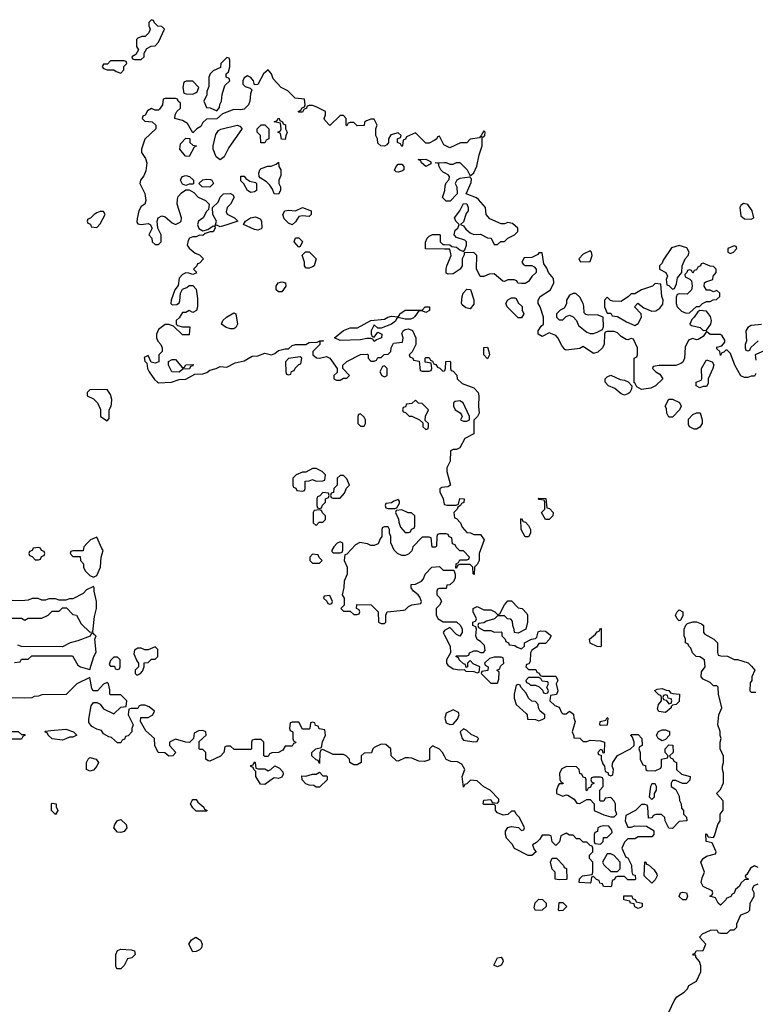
# Model space of a CAD drawing. Header units: inches. Extents: x 2671394 to 2765652, y 830470 to 955458.
# Tile 110 of 256: x 2737520 to 2741814, y 841260 to 847006. Entities that reach past the tile are written whole.
import ezdxf

# ---------------------------------------------------------------- set-up
doc = ezdxf.new("R2010")
doc.units = ezdxf.units.IN
doc.header["$MEASUREMENT"] = 0
doc.layers.add('C7834', color=7, linetype='Continuous')
doc.layers.add('C7844', color=7, linetype='Continuous')

msp = doc.modelspace()

# ---------------------------------------------------------------- linework, layer by layer
at = {"layer": 'C7834', "color": 2, "elevation": 14}
for points in [[(2738290, 847006), (2738274, 846990), (2738274, 846970), (2738282, 846950), (2738274, 846930), (2738251.6, 846908.4), (2738232.7, 846907.3), (2738210, 846898), (2738202, 846890), (2738202, 846850), (2738214, 846830), (2738198, 846802), (2738174, 846790), (2738178, 846778), (2738190, 846774), (2738230, 846774), (2738246, 846790), (2738246, 846810), (2738263.1, 846836.9), (2738288.4, 846851.6), (2738310, 846854), (2738330, 846874), (2738366, 846950), (2738350, 846966), (2738327.3, 846967.3), (2738307.3, 846987.3), (2738302, 847002)], [(2738730, 846786), (2738694, 846750), (2738692.7, 846727.3), (2738650, 846708), (2738632, 846690), (2738624.7, 846670), (2738623.6, 846616.4), (2738612.7, 846587.3), (2738611.6, 846568.4), (2738594, 846530), (2738610, 846494), (2738631.6, 846491.6), (2738670, 846474), (2738687.3, 846492.7), (2738688.4, 846511.6), (2738698, 846530), (2738702, 846570), (2738718, 846622), (2738746, 846650), (2738742, 846662), (2738726, 846670), (2738726, 846690), (2738738, 846702), (2738746, 846730), (2738746, 846770), (2738742, 846782)], [(2738130, 846766), (2738050, 846766), (2738032.7, 846747.3), (2738010, 846746), (2738003.6, 846736.4), (2738002, 846730), (2738010, 846722), (2738030, 846714), (2738070, 846714), (2738083.6, 846703.6), (2738110, 846694), (2738127.3, 846712.7), (2738128, 846732), (2738146, 846750), (2738142, 846762)], [(2738530, 846648), (2738492.7, 846647.3), (2738478, 846642), (2738472, 846610), (2738478, 846578), (2738492.7, 846572.7), (2738530, 846572), (2738550, 846582), (2738555.3, 846584.7), (2738566, 846610)], [(2738690, 846188.7), (2738666, 846206), (2738649, 846250), (2738649, 846270), (2738664.7, 846335.3), (2738681.2, 846358.8), (2738693.6, 846366.4), (2738790, 846391.3), (2738805.4, 846385.4), (2738818, 846370), (2738815.3, 846364.7), (2738740.6, 846259.4), (2738713.8, 846206.2)], [(2738927.3, 846287.3), (2738926, 846330), (2738906, 846350), (2738906, 846370), (2738930, 846392), (2738951.6, 846391.6), (2738974, 846370), (2738974, 846310), (2738958, 846302), (2738950, 846288)], [(2739070, 846306), (2739048, 846308), (2739042, 846342), (2739026, 846350), (2739042, 846358), (2739046, 846370), (2739042, 846402), (2739006, 846410), (2739022, 846418), (2739028.4, 846431.6), (2739034, 846430), (2739038, 846418), (2739054, 846410), (2739058, 846398), (2739071.6, 846391.6), (2739072, 846370), (2739082, 846350), (2739072.7, 846327.3)], [(2738510, 846208), (2738488, 846210), (2738455.3, 846250), (2738458, 846282), (2738490, 846314), (2738512.7, 846312.7), (2738514, 846290), (2738530, 846274), (2738552, 846270), (2738538, 846262)], [(2739030, 845988.7), (2739006, 845990), (2738996.4, 846016.4), (2738980.4, 846040.4), (2738960.4, 846060.4), (2738923.1, 846083.1), (2738918, 846090), (2738915.3, 846110), (2738922, 846130), (2738930, 846138), (2738969.1, 846150.9), (2738988.7, 846151.3), (2739018, 846162), (2739030, 846174), (2739032, 846150), (2739044.7, 846130), (2739043.6, 846096.4), (2739032, 846070), (2739032, 846050), (2739042, 846030), (2739042, 846010)], [(2739730, 846115.3), (2739718, 846118), (2739708.4, 846128.4), (2739718, 846150), (2739730, 846162), (2739750, 846162), (2739762, 846150), (2739762, 846130), (2739750, 846122)], [(2739890, 846149), (2739866, 846170), (2739862, 846182), (2739846, 846190), (2739890, 846192), (2739918, 846178), (2739922, 846170), (2739916.9, 846163.1)], [(2738490, 846038), (2738470, 846046), (2738458, 846070), (2738468, 846090), (2738490, 846096), (2738510.9, 846090.9), (2738534, 846070), (2738534, 846050), (2738530, 846046), (2738510, 846046)], [(2738870, 845998), (2738848.9, 846008.9), (2738828.4, 846048.4), (2738810, 846066), (2738810, 846092), (2738830, 846092), (2738839.6, 846079.6), (2738863.6, 846063.6), (2738896, 846056), (2738902, 846050), (2738902, 846010), (2738890, 846002)], [(2738630, 846029), (2738586, 846030), (2738566, 846050), (2738588.9, 846071.1), (2738610, 846076), (2738634, 846074), (2738642, 846070), (2738650.7, 846050)], [(2738690, 845798), (2738670, 845806), (2738662, 845802), (2738668, 845830), (2738648, 845870), (2738646, 845910), (2738678, 845942), (2738689.3, 845970.7), (2738709.4, 845990.6), (2738750, 845991.3), (2738763.6, 845983.6), (2738772, 845970), (2738751.3, 845930), (2738731.3, 845910), (2738725.4, 845885.4), (2738731.6, 845871.6), (2738774, 845850), (2738794, 845830), (2738730, 845808.7)], [(2738010, 845886), (2737990, 845886), (2737970, 845878), (2737954, 845870), (2737932.7, 845847.3), (2737918, 845842), (2737914, 845830), (2737918, 845818), (2737932.7, 845812.7), (2737938, 845798), (2737970, 845794), (2737990, 845814), (2738018, 845870)], [(2739210, 845858), (2739170, 845862), (2739150, 845858), (2739130, 845826), (2739110, 845808), (2739090, 845818), (2739064.7, 845844.7), (2739055.3, 845870), (2739068, 845890), (2739090, 845894.8), (2739130, 845891.3), (2739170, 845910.8), (2739222, 845890), (2739222, 845870)], [(2738910, 845778), (2738890, 845782), (2738826, 845810), (2738838, 845830), (2738868, 845850), (2738896, 845856), (2738923.6, 845843.6), (2738932, 845830), (2738934, 845790), (2738930, 845786)], [(2739150, 845678), (2739122, 845710), (2739130, 845732), (2739150, 845732), (2739171, 845711), (2739158, 845682)], [(2739210, 845555.3), (2739196.4, 845556.4), (2739190, 845558), (2739182, 845570), (2739182, 845590), (2739169, 845631), (2739188, 845652), (2739210, 845651.3), (2739251.3, 845610), (2739238, 845570), (2739230, 845564)], [(2739030, 845418), (2739018, 845430), (2739018, 845450), (2739028.7, 845470), (2739050, 845476), (2739072, 845470), (2739074, 845450), (2739050, 845418)], [(2738750, 845202), (2738726, 845210), (2738698, 845230), (2738706, 845250), (2738728, 845270), (2738770, 845296), (2738782, 845290), (2738792, 845230), (2738782, 845210), (2738770, 845202)], [(2739890, 845298), (2739870, 845306), (2739850, 845306), (2739826.4, 845273.6), (2739816, 845264), (2739801, 845259), (2739770, 845258), (2739730, 845268.7), (2739719.6, 845260.4), (2739713.2, 845246.8), (2739690, 845228.7), (2739630, 845206), (2739610, 845206), (2739590, 845226), (2739571.3, 845190), (2739572, 845172), (2739578, 845158), (2739590, 845154), (2739610, 845182), (2739634, 845170), (2739631.3, 845148.7), (2739602, 845138), (2739590, 845128), (2739582, 845142), (2739570, 845146), (2739546, 845146), (2739510, 845138), (2739390, 845133.2), (2739358, 845150), (2739410, 845192.7), (2739450, 845208), (2739492, 845208), (2739570, 845251), (2739650, 845257.3), (2739669.7, 845270.4), (2739690, 845276.3), (2739728.4, 845271.6), (2739738, 845282), (2739739, 845290), (2739769.7, 845310.3), (2739868.4, 845311.6), (2739886, 845330), (2739912, 845330), (2739911.3, 845308.7)], [(2738470, 844974), (2738482, 844978), (2738490, 844992), (2738532.7, 844992.7), (2738530, 844986), (2738518, 844982), (2738511.6, 844968.4), (2738472.7, 844967.3), (2738450, 844948), (2738408, 844950), (2738388, 844990), (2738388.9, 845011.1), (2738410, 845022), (2738430, 845022)], [(2739158, 845038), (2739090, 845028), (2739072, 845010), (2739074, 844950), (2739078, 844938), (2739090, 844934), (2739102, 844938), (2739107.3, 844952.7), (2739122, 844958), (2739127.3, 844972.7), (2739150, 844994), (2739162, 844998), (2739166, 845030)], [(2739650, 844986), (2739638, 844982), (2739622, 844950), (2739634, 844930), (2739650, 844922), (2739666, 844930), (2739666, 844970)], [(2738030, 844848), (2737930, 844846), (2737914, 844830), (2737914, 844810), (2737950, 844794), (2737974, 844770), (2737992, 844732), (2737992, 844690), (2738030, 844664.7), (2738042, 844678), (2738042, 844730), (2738054, 844750), (2738056.5, 844763.5), (2738057.2, 844790), (2738050, 844818)], [(2739830, 844786), (2739810, 844766), (2739778, 844762), (2739772.7, 844747.3), (2739758, 844742), (2739754, 844730), (2739758, 844718), (2739772.7, 844712.7), (2739792.7, 844692.7), (2739810, 844692), (2739854, 844670), (2739874, 844654), (2739874, 844630), (2739890, 844614), (2739902, 844618), (2739906, 844630), (2739906, 844650), (2739886, 844666), (2739888.4, 844691.6), (2739906, 844730), (2739870, 844766), (2739848.4, 844768.4)], [(2739510, 844706), (2739498, 844702), (2739494, 844690), (2739494, 844650), (2739510, 844634), (2739530, 844634), (2739538, 844650), (2739538, 844670), (2739530, 844686)], [(2739250, 844386), (2739230, 844386), (2739190, 844366), (2739170, 844366), (2739134, 844350), (2739114, 844330), (2739114, 844290), (2739118, 844278), (2739132.7, 844272.7), (2739138, 844258), (2739170, 844254), (2739182, 844258), (2739186, 844270), (2739187.3, 844312.7), (2739210, 844314), (2739230, 844322), (2739250, 844312), (2739290, 844314), (2739302, 844318), (2739306, 844350), (2739286, 844370)], [(2739410, 844346), (2739390, 844346), (2739374, 844330), (2739374, 844290), (2739354, 844270), (2739352.7, 844247.3), (2739338, 844242), (2739334, 844230), (2739338, 844218), (2739350, 844214), (2739390, 844214), (2739416.4, 844243.6), (2739427.3, 844272.7), (2739446, 844290), (2739430, 844326)], [(2739290, 844246), (2739272.7, 844227.3), (2739258, 844222), (2739254, 844210), (2739254, 844170), (2739258, 844158), (2739270, 844154), (2739282, 844158), (2739287.3, 844172.7), (2739306, 844190), (2739306, 844210), (2739322, 844218), (2739326, 844230), (2739322, 844242)], [(2739730, 844206), (2739703.6, 844196.4), (2739690, 844186), (2739658, 844182), (2739654, 844170), (2739658, 844158), (2739670, 844154), (2739710, 844154), (2739722, 844158), (2739736.4, 844183.6), (2739736.4, 844196.4)], [(2739270, 844146), (2739238, 844142), (2739234, 844130), (2739234, 844070), (2739250, 844054), (2739267.3, 844072.7), (2739290, 844074), (2739306, 844090), (2739306, 844110), (2739287.3, 844127.3), (2739282, 844142)], [(2739750, 844146), (2739718, 844142), (2739714, 844130), (2739731.6, 844091.6), (2739732.7, 844072.7), (2739743.6, 844043.6), (2739770, 844014), (2739790, 844014), (2739802, 844018), (2739807.3, 844032.7), (2739822, 844038), (2739826, 844050), (2739826, 844110), (2739807.3, 844127.3), (2739788.4, 844128.4)], [(2737970, 843986), (2737934, 843970), (2737914, 843950), (2737894, 843930), (2737890, 843906), (2737830, 843906), (2737818, 843902), (2737814, 843890), (2737830, 843874), (2737872.7, 843872.7), (2737874, 843850), (2737892, 843830), (2737892, 843810), (2737902, 843790), (2737930, 843762), (2737950, 843752), (2737970, 843762), (2737992, 843810), (2737995.1, 843870), (2738008, 843908), (2737999, 843919)], [(2737630, 843926), (2737598, 843922), (2737592.7, 843907.3), (2737578, 843902), (2737574, 843890), (2737578, 843878), (2737592.7, 843872.7), (2737610, 843854), (2737630, 843854), (2737642, 843858), (2737647.3, 843872.7), (2737662, 843878), (2737666, 843890), (2737662, 843902), (2737647.3, 843907.3), (2737642, 843922)], [(2739390, 843958), (2739374, 843950), (2739354, 843930), (2739342, 843910), (2739342, 843902), (2739350, 843894), (2739390, 843894), (2739402, 843898), (2739406, 843910), (2739406, 843950)], [(2739230, 843886), (2739214, 843870), (2739214, 843850), (2739230, 843834), (2739270, 843834), (2739286, 843850), (2739267.3, 843867.3), (2739262, 843882)], [(2739330, 843646), (2739298, 843642), (2739294, 843630), (2739312.7, 843612.7), (2739318, 843598), (2739330, 843594), (2739342, 843598), (2739346, 843610)], [(2738310, 843346), (2738270, 843328), (2738250, 843328), (2738230, 843338), (2738210, 843338), (2738190, 843326), (2738185.4, 843305.4), (2738203.6, 843263.6), (2738214, 843250), (2738214, 843230), (2738194, 843210), (2738194, 843190), (2738202, 843182), (2738210, 843182), (2738226, 843190), (2738236.4, 843203.6), (2738246, 843230), (2738247.3, 843252.7), (2738270, 843254), (2738290, 843274), (2738310, 843274), (2738326, 843290), (2738326, 843330)], [(2738090, 843286), (2738070, 843286), (2738050, 843266), (2738042, 843242), (2738050, 843234), (2738072.7, 843232.7), (2738078, 843218), (2738090, 843214), (2738102, 843218), (2738106, 843230), (2738106, 843270)], [(2737530, 842834), (2737550, 842834), (2737552, 842830), (2737538, 842822), (2737530, 842808), (2737470, 842808), (2737450, 842798), (2737390, 842798), (2737370, 842806), (2737350, 842806), (2737310, 842788), (2737270, 842788), (2737227.3, 842807.3), (2737208.4, 842808.4), (2737206, 842830), (2737230, 842854), (2737270, 842854), (2737290, 842862), (2737330, 842862), (2737350, 842854), (2737370, 842862), (2737450, 842862), (2737470, 842852), (2737511.1, 842851.1)], [(2737770, 842802), (2737708.9, 842808.9), (2737686, 842830), (2737682, 842842), (2737666, 842850), (2737670, 842854), (2737702, 842858), (2737790, 842864.7), (2737834, 842850), (2737854, 842830), (2737830, 842818), (2737810, 842818), (2737790, 842808.7)], [(2737930, 842620.9), (2737909.4, 842630), (2737909.6, 842670.4), (2737919.3, 842690), (2737930, 842699.1), (2737966, 842690), (2737980.7, 842670), (2737970.4, 842649.6), (2737950, 842626.6)], [(2738910, 842634), (2738950, 842634), (2738970, 842622), (2738986, 842630), (2739010, 842652), (2739036.9, 842636.9), (2739056, 842616), (2739058, 842602), (2739050, 842586), (2739030, 842578), (2739010, 842582), (2739001, 842579), (2738950, 842542), (2738925.2, 842545.2), (2738898, 842590), (2738898, 842618), (2738886, 842630), (2738882, 842642), (2738868.4, 842648.4), (2738870, 842654), (2738882, 842658), (2738890, 842674), (2738894, 842670), (2738898, 842638)], [(2739290, 842594), (2739310, 842594), (2739314, 842590), (2739314, 842570), (2739270, 842526), (2739250, 842526), (2739236.4, 842536.4), (2739210, 842538), (2739190, 842546), (2739168, 842570), (2739166, 842594), (2739190, 842592), (2739230, 842602), (2739250, 842602), (2739270, 842614)], [(2737730, 842368), (2737706, 842390), (2737706, 842430), (2737710, 842434), (2737732, 842430), (2737732.7, 842412.7), (2737742, 842390)], [(2738550, 842386), (2738530, 842406), (2738518, 842430), (2738526, 842450), (2738530, 842454), (2738550, 842454), (2738559.6, 842439.6), (2738594, 842410), (2738598, 842398), (2738614, 842390), (2738610, 842386)], [(2738110, 842262), (2738090, 842264), (2738069.1, 842289.1), (2738075.3, 842310), (2738090, 842332), (2738110, 842338), (2738142, 842310), (2738144.7, 842290), (2738130, 842268.7)], [(2738530, 841566), (2738508, 841610), (2738523.1, 841636.9), (2738549, 841651), (2738574.8, 841634.8), (2738584.7, 841610), (2738582, 841590), (2738570, 841578), (2738550, 841568)], [(2738110, 841466), (2738087.3, 841467.3), (2738082, 841482), (2738082, 841550), (2738090, 841574), (2738110, 841582), (2738170, 841578), (2738191.1, 841571.1), (2738194, 841550), (2738174, 841530), (2738150, 841526), (2738130, 841486)]]:
    msp.add_lwpolyline(points, close=True, dxfattribs=at)
for points in [[(2740000, 846274.4), (2739996.4, 846276.4), (2739970, 846326), (2739958, 846322), (2739954, 846310), (2739939.6, 846300.4), (2739910, 846286), (2739890, 846286), (2739830, 846346), (2739778, 846322), (2739772, 846308), (2739758, 846302), (2739754, 846270), (2739750, 846266), (2739742, 846282), (2739726, 846290), (2739726, 846310), (2739742, 846318), (2739746, 846330), (2739730, 846346), (2739686, 846334), (2739672, 846310), (2739672, 846290), (2739663.6, 846276.4), (2739650, 846268), (2739628.9, 846268.9), (2739610, 846286), (2739608, 846310), (2739598, 846330), (2739598, 846370), (2739606, 846390), (2739590, 846426), (2739570, 846426), (2739543.6, 846416.4), (2739532.7, 846407.3), (2739530, 846388), (2739490, 846386), (2739470, 846406), (2739450, 846406), (2739438, 846402), (2739430, 846386), (2739426, 846390), (2739426, 846430), (2739410, 846446), (2739390, 846446), (2739330, 846388), (2739300.4, 846420.4), (2739298, 846430), (2739306, 846450), (2739306, 846470), (2739250, 846498), (2739230, 846506), (2739210, 846506), (2739198, 846502), (2739194, 846490), (2739178, 846482), (2739170, 846466), (2739150, 846466), (2739146, 846470), (2739162, 846478), (2739168, 846492), (2739182, 846498), (2739186, 846510), (2739182, 846542), (2739128.4, 846548.4), (2739086, 846590), (2739046, 846610), (2739000.2, 846660.2), (2738989, 846690), (2738970, 846714), (2738944, 846690), (2738910, 846628.7), (2738890, 846626), (2738884, 846650), (2738870, 846668.7), (2738850, 846678), (2738830, 846666), (2738822, 846650), (2738822, 846630), (2738836.9, 846616.9), (2738865.4, 846605.4), (2738876, 846596), (2738867.1, 846572.9), (2738863, 846530), (2738856.3, 846510), (2738830, 846484), (2738810, 846479), (2738770, 846482), (2738703.6, 846456.4), (2738670, 846428), (2738610, 846426), (2738590, 846406), (2738576.9, 846383.1), (2738554, 846370), (2738530, 846346), (2738500.4, 846400.4), (2738470, 846418), (2738426, 846430), (2738428.4, 846451.6), (2738438, 846470), (2738458, 846490), (2738458, 846518), (2738446, 846530), (2738442, 846542), (2738430, 846546), (2738370, 846546), (2738358, 846542), (2738354, 846510), (2738336.9, 846483.1), (2738330, 846478), (2738310, 846478), (2738290, 846488), (2738265.4, 846474.6), (2738252, 846448), (2738238, 846442), (2738234, 846430), (2738250, 846414), (2738294, 846410), (2738314, 846390), (2738314, 846370), (2738251.1, 846308.9), (2738231, 846250), (2738231.3, 846230), (2738255.3, 846195.3), (2738262, 846170), (2738256.9, 846123.1), (2738245.4, 846094.6), (2738224.7, 846070), (2738222, 846050), (2738251.1, 845991.1), (2738256, 845950), (2738251, 845929), (2738230, 845915.3), (2738214.8, 845890), (2738205.4, 845845.4), (2738204.7, 845824.7), (2738210, 845814), (2738230, 845811.3), (2738270, 845816), (2738282, 845810), (2738294, 845790), (2738274, 845750), (2738291.6, 845731.6), (2738294, 845710), (2738310, 845694), (2738330, 845694), (2738346, 845710), (2738346, 845750), (2738326, 845790), (2738322, 845830), (2738328.7, 845850), (2738350, 845861), (2738370, 845856), (2738410, 845821), (2738430, 845811.3), (2738456.5, 845823.5), (2738462, 845830), (2738464, 845850), (2738439.3, 845930), (2738440.9, 845959.1), (2738446, 845974), (2738465.2, 845994.8), (2738490, 846014), (2738510, 846014), (2738536.9, 845996.9), (2738561, 845970), (2738604.7, 845950), (2738626, 845930), (2738622, 845898), (2738610, 845886), (2738590.7, 845849.3), (2738564.7, 845830), (2738558, 845810), (2738566.4, 845786.4), (2738590, 845774), (2738618, 845782), (2738650, 845802), (2738659.6, 845799.6), (2738662, 845790), (2738650, 845768.7), (2738631.6, 845768.4), (2738602, 845758), (2738590, 845746), (2738570, 845748), (2738550, 845739), (2738530, 845739), (2738512, 845730), (2738503.6, 845716.4), (2738498, 845690), (2738510, 845672), (2738543.6, 845643.6), (2738570, 845634), (2738592, 845610), (2738570, 845586), (2738558, 845582), (2738554, 845570), (2738534, 845550), (2738550, 845534), (2738550, 845526), (2738530, 845518), (2738507.3, 845527.3), (2738490, 845528), (2738470, 845518), (2738450, 845498), (2738444.7, 845455.3), (2738426, 845430), (2738404.7, 845370), (2738402, 845350), (2738405.4, 845345.4), (2738410, 845342), (2738436.4, 845343.6), (2738450, 845354), (2738454.6, 845365.4), (2738458, 845410), (2738470, 845434), (2738496.4, 845443.6), (2738510, 845454), (2738530, 845454), (2738550, 845434), (2738558, 845378), (2738558, 845330), (2738551.6, 845308.4), (2738530, 845298), (2738510, 845308), (2738490, 845298), (2738470, 845298), (2738450, 845266), (2738434, 845250), (2738434, 845230), (2738442, 845222), (2738470, 845214), (2738512.7, 845212.7), (2738510, 845166), (2738470, 845166), (2738418, 845218), (2738390, 845228), (2738370, 845228), (2738330, 845198), (2738318.8, 845170), (2738318.8, 845150), (2738326.8, 845130), (2738344.7, 845110), (2738351.3, 845090), (2738351.3, 845070), (2738331.3, 845050), (2738332, 845010), (2738310, 845002), (2738288, 845008), (2738270, 845046), (2738246, 845034), (2738250, 845014), (2738262, 845002), (2738266, 844970), (2738276, 844950), (2738306.8, 844906.8), (2738324.7, 844890), (2738330, 844886.8), (2738406, 844890), (2738450, 844905.5), (2738490, 844907.7), (2738542.7, 844937.3), (2738590, 844939.3), (2738612.8, 844947.2), (2738630, 844960.7), (2738666, 844970), (2738690, 844982), (2738730, 844978), (2738777.2, 845002.8), (2738830, 845014.8), (2738878, 845042), (2738910, 845044.9), (2738950, 845059.1), (2738990, 845051), (2739010, 845058), (2739030, 845076), (2739070, 845086), (2739090, 845086), (2739110, 845104), (2739130, 845110.8), (2739190, 845111), (2739210, 845122.8), (2739256.4, 845123.6), (2739272, 845132), (2739290, 845134), (2739294, 845130), (2739272.7, 845127.3), (2739271.3, 845110), (2739232, 845070), (2739232, 845050), (2739251.6, 845031.6), (2739270, 845031.3), (2739310, 845041), (2739330.7, 845030.7), (2739374, 844970), (2739372.7, 844947.3), (2739354, 844930), (2739354, 844910), (2739370, 844902), (2739390, 844902), (2739410, 844914), (2739430, 844914), (2739446, 844930), (2739406, 844970), (2739406, 844990), (2739429.1, 845010.9), (2739510, 845052), (2739550, 845054), (2739554, 845050), (2739554, 845030), (2739570, 845014), (2739590, 845014), (2739602, 845018), (2739610, 845034), (2739630, 845034), (2739648.4, 845051.6), (2739670, 845054), (2739686, 845070), (2739688.4, 845091.6), (2739702, 845118), (2739755.3, 845124.7), (2739758, 845150), (2739750, 845174), (2739758, 845190), (2739770, 845198), (2739790, 845202), (2739812, 845192), (2739832, 845150), (2739832, 845110), (2739811.6, 845068.4), (2739794, 845050), (2739798, 845038), (2739814, 845030), (2739818, 845018), (2739852.7, 845012.7), (2739858, 844958), (2739870, 844954), (2739910, 844954), (2739922, 844958), (2739926, 844970), (2739922, 845002), (2739887.3, 845007.3), (2739886, 845030), (2739890, 845034), (2739910, 845034), (2739918, 845018), (2739930, 845014), (2739938, 844998), (2739950, 844994), (2739958, 844978), (2739972.7, 844972.7), (2739990, 844954), (2740000, 844957.3)], [(2740000, 846111.6), (2739994.6, 846114.6), (2739978, 846130), (2739966, 846154), (2739966, 846166), (2739946, 846170), (2740000, 846171.7)], [(2740000, 845956.4), (2739988.4, 845968.4), (2740000, 846003.9)], [(2740000, 845666.4), (2739888, 845668), (2739888.4, 845708.4), (2739898, 845730), (2739910, 845742), (2739930, 845752), (2739970, 845752), (2739974, 845750), (2739974, 845710), (2739990, 845694), (2740000, 845693.5)], [(2740000, 844278.2), (2739983.6, 844276.4), (2739972.7, 844267.3), (2739972, 844250), (2739992, 844210), (2739998, 844178), (2740000, 844177.3)], [(2740000, 844006), (2739970, 844006), (2739958, 844002), (2739954, 843990), (2739952.7, 843932.7), (2739947.3, 843927.3), (2739928.4, 843928.4), (2739922, 843982), (2739910, 843986), (2739870, 843986), (2739814, 843930), (2739810, 843906), (2739790, 843886), (2739770, 843878), (2739750, 843878), (2739726, 843890), (2739706, 843910), (2739687.3, 843952.7), (2739686, 843990), (2739678, 844010), (2739678, 844030), (2739670, 844046), (2739650, 844046), (2739638, 844042), (2739634, 844030), (2739634, 843990), (2739623.6, 843976.4), (2739612.7, 843947.3), (2739590, 843938), (2739570, 843938), (2739550, 843948), (2739505.4, 843954.6), (2739479.6, 843940.4), (2739430, 843886), (2739418, 843882), (2739414, 843850), (2739432, 843810), (2739432, 843770), (2739414, 843730), (2739412.7, 843692.7), (2739402, 843650), (2739414, 843630), (2739414, 843590), (2739394, 843570), (2739410, 843554), (2739450, 843554), (2739470, 843534), (2739490, 843534), (2739502, 843538), (2739506, 843550), (2739502, 843562), (2739486, 843570), (2739487.3, 843592.7), (2739571.6, 843591.6), (2739612, 843550), (2739614, 843490), (2739630, 843482), (2739650, 843482), (2739658, 843490), (2739658, 843530), (2739666, 843550), (2739760.4, 843559.6), (2739770, 843562), (2739790, 843582), (2739810, 843592), (2739862, 843598), (2739866, 843610), (2739856.4, 843636.4), (2739846, 843650), (2739818, 843670), (2739806, 843690), (2739806, 843710), (2739830, 843712), (2739866, 843730), (2739876.4, 843743.6), (2739886, 843770), (2739926, 843810), (2739970, 843814), (2739992.7, 843792.7), (2740000, 843792.8)], [(2737472.7, 843512.7), (2737530, 843514), (2737550, 843502), (2737570, 843514), (2737650, 843514), (2737686, 843530), (2737710, 843554), (2737750, 843554), (2737770, 843574), (2737792.7, 843572.7), (2737830, 843534), (2737851.1, 843531.1), (2737879.6, 843479.6), (2737930, 843432), (2737946, 843434), (2737956.2, 843523.8), (2737969.2, 843570), (2737969, 843610), (2737955.3, 843670), (2737955.3, 843690), (2737950, 843698), (2737910, 843678), (2737890, 843658), (2737830, 843626), (2737810, 843626), (2737790, 843618), (2737750, 843618), (2737730, 843626), (2737690, 843626), (2737670, 843618), (2737650, 843618), (2737627.3, 843627.3), (2737610, 843628), (2737592.7, 843627.3), (2737570, 843618), (2737530, 843615.3), (2737476.4, 843616.4)], [(2740000, 843686), (2739970, 843686), (2739958, 843682), (2739954, 843670), (2739954, 843650), (2739972.7, 843632.7), (2739982, 843610), (2739970.9, 843589.1), (2739952, 843570), (2739952, 843530), (2739962, 843510), (2739991.6, 843491.6), (2740000, 843491.6)], [(2737490, 843254), (2737522, 843258), (2737530, 843274), (2737570, 843274), (2737590, 843294), (2737827.3, 843292.7), (2737859.6, 843239.6), (2737874, 843230), (2737930, 843214), (2737952.7, 843290), (2737965.6, 843314.4), (2737959, 843390), (2737966, 843410), (2737955.3, 843415.3), (2737950, 843426), (2737938, 843422), (2737931.3, 843408.7), (2737859.8, 843380.2), (2737814, 843370), (2737770, 843346), (2737530, 843348), (2737510, 843355.3)], [(2740000, 843440.6), (2739999.6, 843440.4), (2739992, 843430), (2740000, 843414)], [(2740000, 842707.1), (2739988, 842730), (2739970, 842748), (2739930, 842768), (2739912, 842750), (2739912.7, 842687.3), (2739883.6, 842676.4), (2739850, 842679), (2739810, 842695.3), (2739790, 842698), (2739770, 842698), (2739730, 842678), (2739720.4, 842680.4), (2739688, 842710), (2739686, 842750), (2739656.4, 842776.4), (2739630, 842778), (2739590, 842758), (2739582, 842750), (2739572.7, 842727.3), (2739530, 842726), (2739514, 842710), (2739514, 842670), (2739490, 842658), (2739470, 842658), (2739448, 842670), (2739446, 842690), (2739426, 842710), (2739410, 842718), (2739350, 842718), (2739290, 842746), (2739278, 842742), (2739272.7, 842727.3), (2739270, 842666), (2739262, 842682), (2739250, 842686), (2739226, 842710), (2739226, 842730), (2739248.4, 842751.6), (2739282, 842758), (2739288.4, 842791.6), (2739306, 842830), (2739302, 842862), (2739267.3, 842867.3), (2739262, 842882), (2739247.3, 842887.3), (2739242, 842902), (2739230, 842906), (2739218, 842902), (2739214, 842870), (2739210, 842866), (2739170, 842866), (2739150, 842906), (2739110, 842906), (2739098, 842902), (2739094, 842870), (2739098, 842858), (2739114, 842850), (2739114, 842810), (2739118, 842798), (2739132, 842790), (2739130, 842786), (2739118, 842782), (2739110, 842766), (2739070, 842766), (2739056.9, 842743.1), (2739031.6, 842728.4), (2738992.7, 842727.3), (2738978, 842722), (2738970, 842706), (2738950, 842706), (2738946, 842710), (2738946, 842790), (2738930, 842806), (2738890, 842806), (2738878, 842802), (2738874, 842790), (2738874, 842750), (2738870, 842746), (2738772.7, 842747.3), (2738750, 842766), (2738730, 842766), (2738718, 842762), (2738711.6, 842728.4), (2738692.7, 842707.3), (2738630, 842678), (2738620.4, 842680.4), (2738606, 842690), (2738606, 842730), (2738590, 842746), (2738570, 842746), (2738567.3, 842752.7), (2738567.3, 842792.7), (2738608, 842830), (2738606, 842850), (2738590, 842858), (2738563.6, 842856.4), (2738538, 842842), (2738534, 842810), (2738511.6, 842788.4), (2738488.9, 842788.9), (2738430, 842808), (2738394, 842790), (2738394, 842770), (2738432, 842730), (2738414, 842710), (2738390, 842708), (2738367.3, 842727.3), (2738328.7, 842728.7), (2738308, 842770), (2738306, 842810), (2738256.4, 842856.4), (2738226, 842910), (2738227.3, 842932.7), (2738270, 842934), (2738298, 842950), (2738306, 842970), (2738276.4, 842996.4), (2738250, 843006), (2738230, 843006), (2738218, 843002), (2738210, 842986), (2738170, 842986), (2738158, 842982), (2738154, 842950), (2738182, 842890), (2738174, 842870), (2738174, 842850), (2738152.7, 842827.3), (2738138, 842822), (2738132.7, 842807.3), (2738118, 842802), (2738110, 842786), (2738090, 842786), (2738056.4, 842816.4), (2738040.4, 842820.4), (2738010, 842838), (2737997.5, 842857.5), (2737970, 842866), (2737941.6, 842881.6), (2737924.5, 842904.5), (2737923.2, 842923.2), (2737938, 843002), (2737950, 843021), (2737970, 843021), (2737990, 843011.3), (2738010, 842984.7), (2738070, 842954), (2738110, 842994), (2738142, 842998), (2738146, 843030), (2738110, 843066), (2738050, 843066), (2738046, 843070), (2738046, 843094), (2738038, 843130), (2738030, 843138), (2738010, 843128), (2737974, 843090), (2737948.4, 843088.4), (2737942, 843102), (2737930, 843166), (2737854, 843130), (2737791.6, 843068.4), (2737650, 843066), (2737630, 843058), (2737603.6, 843056.4), (2737590, 843048), (2737550, 843046), (2737450, 843048)]]:
    msp.add_lwpolyline(points, dxfattribs=at)
at = {"layer": 'C7844', "color": 2, "elevation": 14}
for points in [[(2740000, 846171.7), (2740010, 846172), (2740030, 846162), (2740050, 846162), (2740070, 846172), (2740090, 846172), (2740131.3, 846130), (2740150, 846094), (2740170, 846112), (2740189.3, 846150.7), (2740202.5, 846217.5), (2740219.3, 846270), (2740220.4, 846319.6), (2740230, 846322), (2740235.3, 846330), (2740238, 846350), (2740230, 846358), (2740214, 846330), (2740218, 846322), (2740210, 846326), (2740203.6, 846316.4), (2740150, 846308), (2740130, 846288), (2740092.7, 846287.3), (2740030, 846258), (2740000, 846274.4)], [(2740000, 846003.9), (2740002, 846010), (2740003.1, 846036.9), (2740010, 846054), (2740027.3, 846072.7), (2740028, 846090), (2740020.4, 846100.4), (2740000, 846111.6)], [(2740000, 845693.5), (2740030, 845692), (2740042, 845682), (2740070, 845678), (2740090, 845662), (2740110, 845654), (2740118, 845662), (2740128, 845690), (2740128, 845710), (2740119, 845719), (2740070, 845735.3), (2740055.3, 845750), (2740062.7, 845777.3), (2740078, 845790), (2740086, 845810), (2740066, 845830), (2740058, 845850), (2740088.7, 845890), (2740110, 845934), (2740130.9, 845930.9), (2740138, 845910), (2740138, 845890), (2740126, 845874), (2740110, 845826), (2740094, 845810), (2740110, 845802), (2740123.5, 845783.5), (2740150, 845762), (2740170, 845752), (2740210, 845754), (2740250, 845732), (2740271.6, 845731.6), (2740290, 845694), (2740310, 845694), (2740328, 845712), (2740350, 845712), (2740369, 845731), (2740408.9, 845751.1), (2740428, 845770), (2740428, 845790), (2740396.5, 845816.5), (2740370, 845822), (2740350, 845815.3), (2740330, 845815.3), (2740264.7, 845844.7), (2740242, 845870), (2740239, 845910), (2740197.5, 845957.5), (2740186.3, 845966.3), (2740126, 845990), (2740155.3, 846055.3), (2740156.4, 846076.4), (2740147.3, 846087.3), (2740090, 846079), (2740072, 846070), (2740062, 846050), (2740070.9, 846030.9), (2740074, 845990), (2740032.7, 845947.3), (2740010, 845946), (2740000, 845956.4)], [(2741818, 844942), (2741810, 844926), (2741790, 844926), (2741770, 844918), (2741750, 844918), (2741730, 844928), (2741695.3, 844990), (2741670, 845058), (2741650, 845078), (2741642, 845078), (2741630, 845066), (2741618, 845062), (2741610, 845046), (2741606, 845070), (2741590, 845086), (2741590, 845094), (2741618, 845102), (2741636.4, 845123.6), (2741636.4, 845136.4), (2741620.4, 845160.4), (2741610, 845168), (2741550, 845168), (2741530, 845186), (2741510, 845158), (2741479.6, 845140.4), (2741470, 845138), (2741450, 845146), (2741424.7, 845135.3), (2741405.4, 845094.6), (2741401, 845030), (2741390, 845008), (2741379.8, 845000.2), (2741350, 844988), (2741252.7, 844987.3), (2741218, 844982), (2741214, 844970), (2741234, 844950), (2741256.9, 844936.9), (2741274, 844910), (2741231.1, 844868.9), (2741204.7, 844855.3), (2741150, 844848.7), (2741123.1, 844863.1), (2741110, 844886), (2741106, 844886), (2741106, 845030), (2741122, 845038), (2741126, 845050), (2741126, 845090), (2741102, 845142), (2741090, 845146), (2741070, 845138), (2741060.4, 845140.4), (2741030, 845158), (2741010, 845178), (2740990, 845186), (2740950, 845186), (2740938, 845182), (2740934, 845170), (2740932.7, 845112.7), (2740922, 845090), (2740895.3, 845064.7), (2740870, 845058), (2740810, 845098), (2740790, 845088), (2740710, 845078), (2740702, 845082), (2740684.7, 845104.7), (2740662, 845150), (2740650, 845162), (2740610, 845178), (2740570, 845158), (2740546, 845170), (2740546, 845190), (2740563.1, 845216.9), (2740578, 845230), (2740578, 845270), (2740558, 845330), (2740546, 845350), (2740546, 845370), (2740558, 845390), (2740618, 845430), (2740638, 845470), (2740636.4, 845496.4), (2740606, 845530), (2740596.4, 845556.4), (2740580.4, 845580.4), (2740570, 845646), (2740550, 845646), (2740543.6, 845636.4), (2740510, 845619), (2740464.7, 845615.3), (2740452, 845590), (2740459.6, 845579.6), (2740470, 845572), (2740510, 845572), (2740523.6, 845563.6), (2740534, 845550), (2740534, 845530), (2740510, 845508), (2740490, 845478), (2740470, 845466), (2740450, 845466), (2740428.7, 845468.7), (2740422, 845482), (2740407.3, 845487.3), (2740370, 845488), (2740350, 845478), (2740340.4, 845480.4), (2740290, 845522), (2740259.6, 845520.4), (2740230, 845508), (2740207.3, 845507.3), (2740187.3, 845552.7), (2740188, 845630), (2740170, 845648), (2740114, 845646), (2740114, 845634), (2740102, 845610), (2740102, 845570), (2740092, 845550), (2740050, 845522), (2740020.4, 845520.4), (2740010, 845526), (2740009.1, 845549.1), (2740013.2, 845570), (2740039, 845630), (2740030, 845666), (2740000, 845666.4)], [(2741850, 845228), (2741790, 845222), (2741771, 845209), (2741758, 845190), (2741762, 845130), (2741754, 845110), (2741754, 845090), (2741758, 845078), (2741770, 845074), (2741782, 845078), (2741787.3, 845092.7), (2741830, 845132)], [(2741870, 845075.3), (2741814, 845050), (2741818, 845018)], [(2740000, 844957.3), (2740002, 844958), (2740006, 844970), (2740008.4, 845011.6), (2740030, 845014), (2740034, 845010), (2740034, 844970), (2740038, 844958), (2740050, 844954), (2740072, 844932), (2740074, 844910), (2740103.6, 844883.6), (2740170, 844858), (2740196, 844830), (2740201, 844810), (2740198, 844750), (2740202, 844710), (2740192, 844690), (2740171.3, 844668.7), (2740171.6, 844588.4), (2740118, 844562), (2740090, 844508), (2740070, 844498), (2740050, 844498), (2740034, 844490), (2740032, 844430), (2740014, 844390), (2740014, 844370), (2740034, 844290), (2740019.6, 844280.4), (2740000, 844278.2)], [(2740000, 844177.3), (2740012.7, 844172.7), (2740067.3, 844172.7), (2740082, 844178), (2740088.9, 844211.1), (2740114, 844210), (2740112.7, 844187.3), (2740098, 844182), (2740094, 844170), (2740078, 844162), (2740074, 844150), (2740054, 844130), (2740058, 844098), (2740070, 844094), (2740094, 844070), (2740103.6, 844043.6), (2740130, 844014), (2740151.6, 844011.6), (2740170, 844002), (2740210, 844002), (2740231.3, 843971.3), (2740202, 843890), (2740202, 843850), (2740190, 843826), (2740174, 843810), (2740172.7, 843767.3), (2740167.3, 843772.7), (2740166, 843810), (2740150, 843826), (2740090, 843826), (2740078, 843822), (2740070, 843806), (2740066, 843806), (2740068, 843830), (2740082, 843838), (2740090, 843854), (2740130, 843854), (2740142, 843858), (2740146, 843870), (2740110, 843906), (2740090, 843906), (2740067.3, 843927.3), (2740062, 843942), (2740047.3, 843947.3), (2740042, 843982), (2740027.3, 843987.3), (2740022, 844002), (2740010, 844006), (2740000, 844006)], [(2740000, 843792.8), (2740054, 843794), (2740062, 843770), (2740062, 843750), (2740054, 843730), (2740030, 843708), (2740014, 843706), (2740010, 843686), (2740000, 843686)], [(2740000, 843414), (2740032, 843350), (2740034, 843310), (2740012, 843270), (2740012, 843250), (2740019.6, 843239.6), (2740050, 843218), (2740090, 843212), (2740114, 843214), (2740123.6, 843203.6), (2740170, 843202), (2740190, 843194), (2740202, 843198), (2740206, 843230), (2740167.3, 843247.3), (2740150, 843266), (2740134, 843250), (2740134, 843230), (2740126, 843226), (2740122, 843242), (2740110, 843246), (2740086, 843270), (2740082, 843282), (2740066, 843290), (2740070, 843294), (2740130, 843294), (2740142, 843298), (2740146, 843310), (2740170, 843322), (2740190, 843322), (2740210, 843312), (2740227.3, 843312.7), (2740236.4, 843323.6), (2740233.6, 843353.6), (2740210, 843378), (2740190, 843388), (2740182, 843410), (2740186, 843450), (2740182, 843462), (2740166, 843470), (2740166, 843490), (2740182, 843498), (2740186, 843510), (2740168, 843550), (2740168, 843570), (2740190, 843582), (2740230, 843562), (2740270, 843562), (2740294, 843550), (2740310, 843534), (2740322, 843538), (2740349.1, 843590.9), (2740370, 843614), (2740390, 843614), (2740430, 843574), (2740454, 843570), (2740479.8, 843539.8), (2740484.7, 843530), (2740484.7, 843490), (2740474, 843450), (2740430, 843426), (2740408.7, 843428.7), (2740407.3, 843447.3), (2740398, 843470), (2740396.4, 843496.4), (2740387.3, 843507.3), (2740368.4, 843508.4), (2740350, 843526), (2740310, 843526), (2740291.3, 843508.7), (2740244.7, 843495.3), (2740230, 843486), (2740198, 843482), (2740194, 843470), (2740198, 843458), (2740230, 843442), (2740270, 843442), (2740290, 843432), (2740330, 843434), (2740334, 843430), (2740334, 843410), (2740354, 843390), (2740358, 843378), (2740374, 843370), (2740378, 843358), (2740410, 843354), (2740423.6, 843343.6), (2740450, 843334), (2740466, 843350), (2740466, 843370), (2740508.4, 843391.6), (2740530, 843394), (2740538, 843402), (2740547.3, 843432.7), (2740560.4, 843439.6), (2740590, 843438), (2740616.9, 843416.9), (2740622, 843410), (2740611.6, 843388.4), (2740590, 843366), (2740550, 843366), (2740536.9, 843343.1), (2740510, 843326), (2740502, 843310), (2740499.6, 843260.4), (2740492.7, 843247.3), (2740478, 843242), (2740474, 843230), (2740490, 843214), (2740532.7, 843212.7), (2740538, 843198), (2740552.7, 843192.7), (2740558, 843178), (2740570, 843174), (2740650, 843174), (2740662, 843150), (2740652, 843130), (2740662, 843090), (2740652.7, 843067.3), (2740618, 843062), (2740614, 843030), (2740643.6, 843003.6), (2740670, 842994), (2740682, 842962), (2740690, 842954), (2740710, 842954), (2740730, 842971.3), (2740752.7, 842952.7), (2740754, 842930), (2740762, 842910), (2740744.7, 842850), (2740754, 842826), (2740754, 842814), (2740790, 842812), (2740810, 842794), (2740830, 842794), (2740850, 842802), (2740910, 842798), (2740934, 842790), (2740932.7, 842727.3), (2740926, 842726), (2740922, 842742), (2740910, 842746), (2740894, 842730), (2740898, 842718), (2740914, 842714), (2740914, 842690), (2740923.6, 842663.6), (2740934, 842650), (2740938, 842618), (2740952.7, 842612.7), (2740958, 842598), (2740970, 842594), (2740982, 842598), (2740986, 842630), (2740978, 842650), (2740982, 842670), (2741008.9, 842711.1), (2741086, 842750), (2741106, 842770), (2741106, 842790), (2741098, 842818), (2741088, 842830), (2741090, 842834), (2741130, 842834), (2741151.6, 842811.6), (2741154, 842770), (2741138, 842762), (2741134, 842750), (2741142, 842730), (2741142, 842690), (2741158, 842658), (2741172.7, 842652.7), (2741174, 842630), (2741183.6, 842623.6), (2741230, 842622), (2741262, 842638), (2741266, 842650), (2741266, 842690), (2741302, 842698), (2741306, 842710), (2741288.4, 842728.4), (2741288.4, 842751.6), (2741310, 842774), (2741332.7, 842772.7), (2741334, 842730), (2741314, 842710), (2741318, 842698), (2741332.7, 842692.7), (2741338, 842678), (2741354, 842670), (2741354, 842630), (2741383.6, 842603.6), (2741434, 842590), (2741432, 842568), (2741412, 842548), (2741388.4, 842548.4), (2741350, 842566), (2741330, 842566), (2741322, 842550), (2741322, 842530), (2741350, 842514), (2741370, 842474), (2741372, 842450), (2741382, 842430), (2741383.6, 842403.6), (2741394, 842390), (2741394, 842370), (2741411.6, 842351.6), (2741414, 842330), (2741370, 842326), (2741330, 842286), (2741310, 842288), (2741288, 842330), (2741286, 842350), (2741267.3, 842367.3), (2741232.7, 842367.3), (2741218, 842362), (2741211.3, 842348.7), (2741190, 842346), (2741186, 842410), (2741182, 842422), (2741170, 842426), (2741150, 842426), (2741114, 842390), (2741058, 842362), (2741054, 842330), (2741070, 842294), (2741090, 842294), (2741110, 842302), (2741179.6, 842299.6), (2741216.9, 842276.9), (2741222, 842270), (2741222, 842250), (2741210, 842238), (2741130, 842238), (2741110, 842226), (2741070, 842226), (2741050, 842206), (2741034, 842170), (2741058, 842118), (2741070, 842114), (2741091.6, 842071.6), (2741092.7, 842032.7), (2741098, 842018), (2741112.7, 842012.7), (2741114, 841990), (2741110, 841986), (2741070, 841986), (2741050, 842006), (2741010, 842006), (2740998, 842002), (2740992.7, 841987.3), (2740978, 841982), (2740974, 841950), (2740970, 841946), (2740927.3, 841947.3), (2740922, 841962), (2740907.3, 841967.3), (2740902, 841982), (2740887.3, 841987.3), (2740870, 842006), (2740858, 842002), (2740854, 841970), (2740850, 841966), (2740786, 841970), (2740788.4, 841991.6), (2740806, 842010), (2740862, 842018), (2740866, 842030), (2740866, 842090), (2740846, 842110), (2740846, 842130), (2740866, 842150), (2740866, 842170), (2740862, 842182), (2740850, 842186), (2740830, 842206), (2740810, 842206), (2740790, 842226), (2740770, 842226), (2740750, 842246), (2740730, 842246), (2740710, 842258), (2740678, 842242), (2740671.6, 842208.4), (2740650, 842186), (2740628.4, 842208.4), (2740622, 842242), (2740610, 842246), (2740570, 842246), (2740556.9, 842223.1), (2740536.9, 842203.1), (2740514, 842190), (2740523.6, 842163.6), (2740534, 842150), (2740510, 842128), (2740488.4, 842128.4), (2740408.9, 842168.9), (2740394.6, 842194.6), (2740362, 842230), (2740355.3, 842250), (2740355.3, 842270), (2740369, 842291), (2740390, 842298), (2740432, 842292), (2740450, 842274), (2740462, 842278), (2740466, 842290), (2740438, 842350), (2740418, 842370), (2740410, 842386), (2740390, 842386), (2740370, 842368), (2740343.1, 842363.1), (2740310, 842378), (2740298, 842390), (2740298, 842418), (2740290, 842426), (2740230, 842426), (2740226, 842430), (2740228.4, 842451.6), (2740270, 842454), (2740278, 842438), (2740310, 842434), (2740316.4, 842443.6), (2740316.4, 842456.4), (2740266, 842510), (2740230, 842528), (2740190, 842564), (2740151.3, 842568.7), (2740130, 842546), (2740118, 842542), (2740110, 842526), (2740102, 842590), (2740118, 842630), (2740100.4, 842660.4), (2740075.3, 842675.3), (2740036.4, 842676.4), (2740010, 842688), (2740000, 842707.1)], [(2740000, 843491.6), (2740070, 843492), (2740094, 843470), (2740102, 843450), (2740102, 843430), (2740090, 843408), (2740070, 843418), (2740030, 843458), (2740000, 843440.6)], [(2741830, 842058), (2741810, 842068), (2741785.4, 842054.6), (2741763.6, 842016.4), (2741754, 842010), (2741758, 841998), (2741770, 841994), (2741772.7, 841987.3), (2741750, 841986), (2741730, 841966), (2741722, 841950), (2741698, 841930), (2741690, 841908.7), (2741678, 841902), (2741670.8, 841889.2), (2741643.6, 841876.4), (2741642, 841870), (2741610, 841838), (2741598, 841850), (2741582, 841882), (2741548, 841890), (2741562, 841898), (2741566, 841910), (2741562, 841922), (2741510, 841948), (2741498, 841970), (2741503.1, 841996.9), (2741518, 842030), (2741495.3, 842090), (2741509.3, 842110.7), (2741530, 842124.7), (2741582, 842138), (2741586, 842150), (2741562, 842202), (2741528, 842210), (2741526, 842254), (2741530, 842254), (2741538, 842238), (2741570, 842234), (2741576.4, 842243.6), (2741595.3, 842310), (2741608, 842330), (2741608, 842370), (2741627.3, 842392.7), (2741627.3, 842447.3), (2741588, 842490), (2741610, 842514), (2741628.4, 842551.6), (2741628.4, 842608.4), (2741622, 842630), (2741622, 842650), (2741628.7, 842670), (2741628.4, 842708.4), (2741608, 842750), (2741608.7, 842790), (2741615.3, 842810), (2741609.1, 842829.1), (2741608.7, 842851.3), (2741595.3, 842890), (2741602, 842950), (2741618, 842990), (2741599, 843070), (2741598, 843110), (2741590, 843118), (2741570, 843118), (2741550, 843138), (2741510, 843158), (2741498, 843170), (2741500.4, 843199.6), (2741522, 843230), (2741518, 843270), (2741490, 843288), (2741468, 843290), (2741448, 843310), (2741438, 843338), (2741426, 843350), (2741422, 843362), (2741406, 843370), (2741406, 843390), (2741398, 843410), (2741398, 843450), (2741408, 843472), (2741418, 843482), (2741449, 843491), (2741470, 843491), (2741499.8, 843479.8), (2741511.3, 843470), (2741512, 843430), (2741519.6, 843419.6), (2741571.6, 843391.6), (2741594, 843370), (2741592.7, 843312.7), (2741598, 843298), (2741612.7, 843292.7), (2741651.6, 843291.6), (2741690, 843272), (2741710, 843271.3), (2741772, 843252), (2741792.7, 843232.7), (2741812, 843210), (2741794, 843170), (2741794, 843150), (2741783.6, 843136.4), (2741782, 843090), (2741790, 843082), (2741818, 843082)], [(2741310, 841214), (2741340.4, 841279.6), (2741356.4, 841303.6), (2741398, 841330), (2741418, 841350), (2741426, 841370), (2741470, 841394), (2741495.3, 841450), (2741496.4, 841483.6), (2741488, 841510), (2741466, 841534), (2741466, 841546), (2741454, 841546), (2741448.4, 841551.6), (2741462, 841558), (2741468.4, 841571.6), (2741510, 841574), (2741526, 841610), (2741488, 841652), (2741506, 841670), (2741552.7, 841692.7), (2741590, 841694), (2741598, 841678), (2741610, 841674), (2741650, 841674), (2741670, 841694), (2741690, 841694), (2741706, 841710), (2741706, 841730), (2741730, 841782), (2741770, 841798), (2741782, 841810), (2741784, 841850), (2741808, 841890), (2741808, 841910), (2741798, 841930), (2741800.4, 841939.6), (2741807.3, 841952.7), (2741830, 841962)]]:
    msp.add_lwpolyline(points, dxfattribs=at)
for points in [[(2741746, 845934), (2741730, 845922), (2741722.8, 845910), (2741730, 845862), (2741750, 845844.7), (2741790, 845842), (2741806, 845850), (2741795.3, 845890), (2741770, 845928)], [(2741370, 845689), (2741324.7, 845675.3), (2741276.9, 845603.1), (2741270, 845586), (2741254, 845570), (2741254, 845550), (2741291.1, 845531.1), (2741302, 845510), (2741294, 845490), (2741298, 845458), (2741310, 845454), (2741330, 845434), (2741342, 845438), (2741354.6, 845465.4), (2741360.4, 845499.6), (2741386, 845530), (2741388, 845570), (2741404, 845610), (2741422, 845630), (2741428.7, 845650), (2741413.6, 845673.6)], [(2740850, 845658), (2740810, 845638), (2740784.7, 845610), (2740792.7, 845592.7), (2740850, 845594), (2740862, 845630), (2740858, 845650)], [(2741690, 845686), (2741654, 845670), (2741654, 845650), (2741670, 845642), (2741686, 845650), (2741706, 845670), (2741702, 845682)], [(2741510, 845586), (2741498, 845582), (2741494, 845570), (2741478, 845562), (2741470, 845546), (2741458, 845542), (2741450, 845526), (2741442, 845542), (2741430, 845546), (2741418, 845542), (2741414, 845530), (2741402, 845518), (2741405.4, 845505.4), (2741432, 845492), (2741442, 845482), (2741446, 845450), (2741441, 845430), (2741416, 845404), (2741370, 845406), (2741358, 845402), (2741352.7, 845387.3), (2741351.3, 845350), (2741358, 845330), (2741384.1, 845304.1), (2741410, 845293.4), (2741430, 845296), (2741470, 845332), (2741487.3, 845332.7), (2741506, 845350), (2741530, 845362), (2741550, 845362), (2741568.4, 845371.6), (2741587.3, 845372.7), (2741606, 845390), (2741606, 845410), (2741590, 845426), (2741570, 845418), (2741550, 845428), (2741530, 845428), (2741515.3, 845450), (2741518, 845470), (2741524.7, 845475.3), (2741566, 845490), (2741568, 845510), (2741586, 845530), (2741586, 845550), (2741570, 845566), (2741550, 845568)], [(2741230, 845466), (2741214, 845450), (2741150, 845428.7), (2741110, 845406), (2741090, 845406), (2741074, 845390), (2741030, 845362), (2740983.1, 845363.1), (2740968, 845368), (2740950, 845386), (2740934, 845370), (2740934, 845330), (2740950, 845294), (2740970, 845294), (2740978, 845278), (2741010, 845274), (2741062, 845242), (2741110, 845222), (2741130, 845232), (2741148.7, 845270), (2741148, 845290), (2741108, 845330), (2741128, 845352), (2741163.6, 845323.6), (2741210, 845304.7), (2741233.6, 845306.4), (2741257.2, 845322.8), (2741273.6, 845346.4), (2741275.3, 845370), (2741268.7, 845391.3), (2741262, 845462)], [(2740150, 845318), (2740124.7, 845324.7), (2740102, 845342), (2740098, 845350), (2740102, 845390), (2740108.7, 845410), (2740130, 845434), (2740152, 845432), (2740170.9, 845370.9), (2740170, 845346)], [(2740750, 845408), (2740730, 845398), (2740712, 845370), (2740711.6, 845348.4), (2740698, 845322), (2740674, 845310), (2740654, 845290), (2740654, 845270), (2740670, 845254), (2740690, 845254), (2740710, 845274), (2740730, 845282), (2740750, 845272), (2740771.1, 845251.1), (2740781, 845221), (2740830, 845182), (2740850, 845174), (2740870, 845174), (2740890, 845182), (2740922, 845198), (2740927.3, 845212.7), (2740926, 845270), (2740890, 845284), (2740841.2, 845281.2), (2740824.7, 845284.7), (2740815.3, 845295.3), (2740814, 845334), (2740808.7, 845350), (2740790, 845386), (2740767.3, 845407.3)], [(2740430, 845266), (2740366, 845330), (2740358, 845350), (2740370, 845372), (2740390, 845382), (2740410, 845382), (2740418, 845378), (2740430, 845354), (2740452.7, 845332.7), (2740454, 845310), (2740462, 845290), (2740450, 845266)], [(2741490, 845309), (2741478.8, 845301.2), (2741458, 845270), (2741442.8, 845257.2), (2741432, 845230), (2741442, 845222), (2741492, 845210), (2741510, 845192), (2741530, 845194), (2741555.3, 845230), (2741559, 845250), (2741553.2, 845273.2), (2741530, 845304)], [(2740250, 845026), (2740228.7, 845050), (2740230, 845092), (2740250, 845094), (2740258, 845070), (2740262, 845050)], [(2741490, 844858), (2741468, 844870), (2741469.3, 844890.7), (2741498, 844902), (2741502, 844910), (2741499.3, 844970), (2741530, 845021), (2741562, 845010), (2741571.3, 844991.3), (2741566, 844970), (2741538, 844910), (2741538, 844882), (2741530, 844866), (2741510, 844866)], [(2741050, 844815.3), (2741030, 844822), (2740993.6, 844853.6), (2740958, 844870), (2740938, 844890), (2740938, 844910), (2740950, 844922), (2740970, 844931.3), (2741025.4, 844905.4), (2741050, 844902), (2741071.6, 844891.6), (2741094, 844870), (2741092, 844850), (2741082, 844830), (2741070, 844822)], [(2740090, 844782), (2740062, 844778), (2740052, 844770), (2740051.3, 844750), (2740062, 844730), (2740092, 844712), (2740099.6, 844699.6), (2740102, 844690), (2740094, 844670), (2740110, 844662), (2740130, 844662), (2740146, 844670), (2740146, 844690), (2740108, 844770)], [(2741310, 844686), (2741298, 844710), (2741296.4, 844736.4), (2741288, 844750), (2741310, 844792), (2741330, 844792), (2741371.6, 844771.6), (2741382, 844750), (2741371.1, 844728.9), (2741330, 844686)], [(2741470, 844615.3), (2741456.4, 844616.4), (2741428.9, 844628.9), (2741423.1, 844643.1), (2741424.7, 844675.3), (2741450, 844702), (2741470, 844712), (2741491.3, 844711.3), (2741504.7, 844670), (2741504.7, 844650), (2741490, 844628.7)], [(2740610, 844088.7), (2740589, 844089), (2740566, 844130), (2740586, 844150), (2740586, 844190), (2740582, 844202), (2740550, 844206), (2740546, 844210), (2740550, 844214), (2740592, 844212), (2740598, 844158), (2740612.7, 844152.7), (2740634, 844130), (2740632, 844110)], [(2740470, 843988), (2740448, 844030), (2740446, 844090), (2740450, 844094), (2740458, 844078), (2740472.7, 844072.7), (2740490, 844054), (2740502, 844030), (2740502, 844010), (2740490, 843988)], [(2741370, 843498), (2741358, 843510), (2741348.7, 843530), (2741358, 843550), (2741370, 843562), (2741391.3, 843550), (2741390, 843526), (2741378, 843502)], [(2740910, 843346), (2740890, 843348), (2740850, 843368), (2740846, 843390), (2740880.4, 843419.6), (2740890, 843434), (2740902, 843438), (2740910, 843454), (2740914, 843450), (2740914, 843350)], [(2740330, 843286), (2740290, 843286), (2740262, 843278), (2740234, 843250), (2740238, 843238), (2740254, 843230), (2740252.7, 843207.3), (2740218, 843202), (2740214, 843190), (2740270, 843134), (2740310, 843134), (2740316.4, 843156.4), (2740318, 843198), (2740306, 843210), (2740322, 843218), (2740327.3, 843232.7), (2740346, 843250), (2740342, 843282)], [(2740550, 843166), (2740490, 843166), (2740474, 843150), (2740478, 843138), (2740492.7, 843132.7), (2740502, 843122), (2740530, 843122), (2740552.7, 843112.7), (2740572.7, 843092.7), (2740578, 843078), (2740590, 843074), (2740602, 843078), (2740606, 843090), (2740598, 843110), (2740606, 843130), (2740602, 843142), (2740570, 843146), (2740562, 843162)], [(2740430, 843126), (2740418, 843122), (2740406, 843070), (2740406.4, 843046.4), (2740418, 843010), (2740476.9, 842956.9), (2740482, 842950), (2740484.7, 842924.7), (2740530, 842922), (2740550, 842914), (2740570, 842922), (2740586, 842930), (2740586, 842950), (2740558, 842970), (2740548, 842990), (2740546, 843010), (2740530, 843026), (2740508.7, 843028.7), (2740490, 843046), (2740476.4, 843076.4), (2740446, 843110), (2740442, 843122)], [(2741290, 842962), (2741250, 842968), (2741243.1, 842983.1), (2741248, 843010), (2741266, 843030), (2741266, 843050), (2741262, 843062), (2741250, 843066), (2741228.4, 843088.4), (2741228.4, 843091.6), (2741240.4, 843099.6), (2741270, 843102), (2741292.7, 843092.7), (2741310, 843092), (2741318, 843078), (2741332.7, 843072.7), (2741372, 843070), (2741370, 843026), (2741351.3, 843008.7), (2741330, 843006), (2741322, 842998), (2741322, 842990)], [(2741290, 843066), (2741278, 843062), (2741274, 843050), (2741278, 843038), (2741294, 843034), (2741310, 843014), (2741322, 843018), (2741326, 843030), (2741322, 843042), (2741306, 843046), (2741302, 843062)], [(2740050, 842978), (2740010, 842958), (2740001, 842930), (2740010, 842902), (2740030, 842892), (2740050, 842894), (2740076.4, 842923.6), (2740086, 842950), (2740082, 842962)], [(2740910, 842886), (2740906, 842890), (2740908, 842910), (2740942, 842918), (2740950, 842934), (2740954, 842930), (2740950, 842888)], [(2740110, 842868), (2740092, 842850), (2740102, 842810), (2740110, 842802), (2740170, 842792), (2740190, 842794), (2740198, 842810), (2740190, 842818), (2740154.6, 842834.6), (2740130, 842858)], [(2741270, 842798), (2741246, 842810), (2741238, 842830), (2741248.9, 842851.1), (2741270, 842862), (2741290, 842862), (2741312.7, 842852.7), (2741314, 842830), (2741290, 842806)], [(2740711.6, 842648.4), (2740685.4, 842634.6), (2740671.6, 842608.4), (2740672, 842572), (2740678, 842558), (2740692, 842550), (2740690, 842546), (2740670, 842546), (2740663.6, 842536.4), (2740654, 842510), (2740654, 842490), (2740690, 842474), (2740710, 842482), (2740719.6, 842479.6), (2740756.9, 842456.9), (2740772.7, 842432.7), (2740790, 842432), (2740830, 842454), (2740850, 842454), (2740874, 842430), (2740874, 842390), (2740930, 842364.7), (2740970, 842354), (2740990, 842354), (2741006, 842370), (2740998, 842390), (2740998, 842430), (2740990, 842446), (2740970, 842466), (2740938, 842462), (2740930, 842446), (2740910, 842446), (2740906, 842450), (2740906, 842510), (2740926, 842530), (2740926, 842570), (2740922, 842582), (2740910, 842586), (2740870, 842586), (2740858, 842582), (2740854, 842570), (2740858, 842558), (2740874, 842550), (2740858, 842542), (2740852.7, 842527.3), (2740838, 842522), (2740830, 842506), (2740826, 842510), (2740826, 842570), (2740822, 842582), (2740810, 842586), (2740802, 842602), (2740790, 842606), (2740786, 842630), (2740770, 842646)], [(2741230, 842546), (2741210, 842546), (2741202, 842530), (2741194, 842470), (2741210, 842454), (2741226, 842470), (2741226, 842490), (2741238, 842510), (2741238, 842530)], [(2740930, 842302), (2740910, 842298), (2740894, 842290), (2740892.7, 842267.3), (2740878, 842262), (2740874, 842250), (2740874, 842210), (2740878, 842198), (2740910, 842194), (2740926, 842210), (2740927.3, 842232.7), (2740950, 842234), (2740978, 842262), (2740976.4, 842276.4), (2740959, 842299)], [(2740970, 842138), (2740950, 842138), (2740922, 842090), (2740930, 842074), (2740970, 842034), (2741010, 842034), (2741026, 842050), (2741026, 842090), (2740990, 842128)], [(2740670, 841986), (2740646, 841990), (2740646, 842030), (2740628.4, 842048.4), (2740618, 842090), (2740627.3, 842112.7), (2740652.7, 842112.7), (2740694, 842070), (2740698, 842058), (2740712.7, 842052.7), (2740714, 841990), (2740710, 841988)], [(2741210, 841966), (2741166, 842010), (2741168.4, 842091.6), (2741174, 842090), (2741178, 842078), (2741190, 842074), (2741223.6, 842043.6), (2741239.6, 842019.6), (2741242, 842010), (2741230, 841986)], [(2741390, 841868.7), (2741370, 841888), (2741378, 841910), (2741390, 841914), (2741412, 841910), (2741418, 841890), (2741410, 841868.7)], [(2740530, 841808), (2740523.1, 841823.1), (2740528.4, 841851.6), (2740550, 841874), (2740571.6, 841871.6), (2740594, 841850), (2740594, 841830), (2740570, 841808.7)], [(2740670, 841806), (2740666, 841810), (2740670, 841854), (2740690, 841854), (2740714, 841830), (2740690, 841808)], [(2741130, 841818), (2741110, 841828), (2741106, 841846), (2741086, 841850), (2741082, 841862), (2741046, 841870), (2741047.3, 841892.7), (2741092.7, 841892.7), (2741098, 841878), (2741112, 841872), (2741118, 841858), (2741154, 841850), (2741154, 841830), (2741150, 841826)], [(2740310, 841478), (2740288.4, 841488.4), (2740308.4, 841531.6), (2740330, 841534), (2740339.6, 841519.6), (2740342, 841510), (2740330, 841488)]]:
    msp.add_lwpolyline(points, close=True, dxfattribs=at)

doc.saveas('drawing.dxf')
